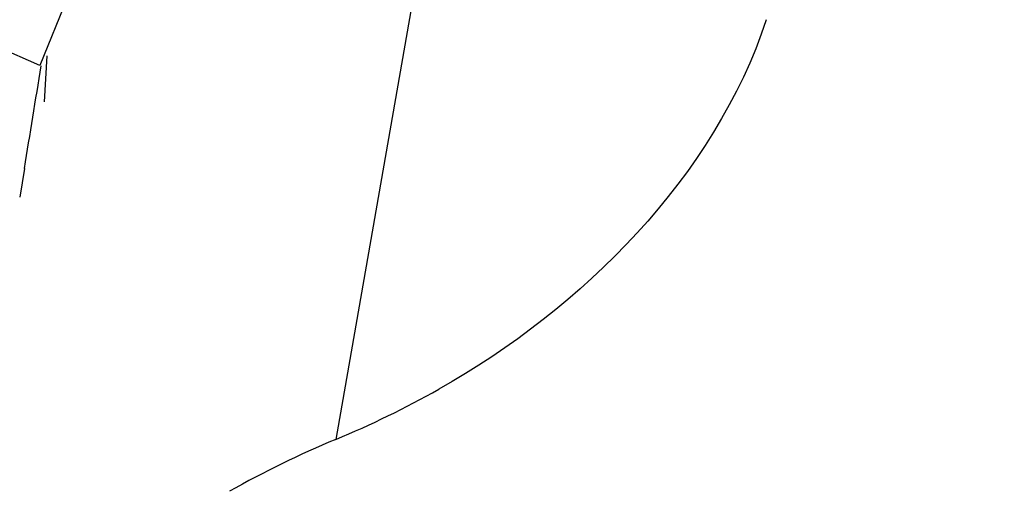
# Model space of a CAD drawing. Header units: millimetres. Extents: x 0 to 210, y 0 to 297.
# Tile 41 of 73: x 54.39264 to 54.4108, y 151.88819 to 151.89689. Entities that reach past the tile are written whole.
import ezdxf
from ezdxf.enums import TextEntityAlignment as Align

# ---------------------------------------------------------------- set-up
doc = ezdxf.new("R2010")
doc.units = ezdxf.units.MM
doc.header["$LTSCALE"] = 19.36
doc.layers.get('0').update_dxf_attribs({"linetype": 'CONTINUOUS'})
doc.layers.add('Z_DIM_2D', color=7, linetype='CONTINUOUS')
doc.styles.add('TEXTSTYLE_3', font='helveticaneueltw1g-ltcn.otf')
doc.styles.add('TEXTSTYLE_4', font='gdt', dxfattribs={"width": 0.7})
doc.dimstyles.new('DIMSTYLE_1', dxfattribs={"dimtxt": 1.4, "dimasz": 3.5, "dimexe": 1.5, "dimexo": 0, "dimgap": 0.35, "dimtad": 0, "dimtih": 1, "dimtoh": 1, "dimlfac": 12.000000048, "dimdsep": 46, "dimtxsty": 'TEXTSTYLE_3', "dimblk": '_FILLED', "dimblk1": '_FILLED', "dimblk2": '_FILLED', "dimcen": 0.09, "dimclrt": 5, "dimazin": 2, "dimtol": 1, "dimtp": 0.3, "dimtm": 0.3, "dimtfac": 1, "dimtofl": 0, "dimtmove": 0, "dimatfit": 3, "dimldrblk": '_FILLED', "dimfxl": 1, "dimtolj": 1, "dimarcsym": 0})
doc.dimstyles.new('DIMSTYLE_3', dxfattribs={"dimtxt": 1.4, "dimasz": 3.5, "dimexe": 1.5, "dimexo": 0, "dimgap": 0.35, "dimtad": 0, "dimtih": 1, "dimtoh": 1, "dimdec": 3, "dimlfac": 12.000000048, "dimdsep": 46, "dimtxsty": 'TEXTSTYLE_3', "dimblk": '_FILLED', "dimblk1": '_FILLED', "dimblk2": '_FILLED', "dimcen": 0.09, "dimclrt": 5, "dimazin": 2, "dimtol": 1, "dimtp": 0.3, "dimtm": 0.3, "dimtfac": 1, "dimtdec": 3, "dimtofl": 0, "dimtmove": 0, "dimatfit": 3, "dimldrblk": '_FILLED', "dimfxl": 1, "dimtolj": 1, "dimarcsym": 0})
doc.dimstyles.new('DIMSTYLE_4', dxfattribs={"dimtxt": 1.4, "dimasz": 3.5, "dimexe": 1.5, "dimexo": 0, "dimgap": 0.35, "dimtad": 0, "dimtih": 1, "dimtoh": 1, "dimdec": 3, "dimlfac": 12.000000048, "dimdsep": 46, "dimtxsty": 'TEXTSTYLE_3', "dimblk": '_FILLED', "dimblk1": '_FILLED', "dimblk2": '_FILLED', "dimcen": 0.09, "dimclrt": 5, "dimazin": 2, "dimtol": 1, "dimtp": 0.4, "dimtm": 0.4, "dimtfac": 1, "dimtdec": 3, "dimtofl": 0, "dimtmove": 0, "dimatfit": 3, "dimldrblk": '_FILLED', "dimfxl": 1, "dimtolj": 1, "dimarcsym": 0})

# ---------------------------------------------------------------- blocks, each defined once
blk = doc.blocks.new('*D0')
at = {"layer": 'Z_DIM_2D', "color": 2, "linetype": 'CONTINUOUS'}
blk.add_line((53.7385570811, 152.5150399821), (53.7385570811, 147.3402091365), dxfattribs=at)
at = {"layer": 'Z_DIM_2D', "color": 5, "linetype": 'CONTINUOUS'}
for s, height, style, p in [('0.3', 0.98, 'TEXTSTYLE_3', (54.2285570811, 146.6402091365)), ('`', 0.98, 'TEXTSTYLE_4', (54.2285570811, 144.9946867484)), ('34.48', 1.4, 'TEXTSTYLE_3', (54.4385570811, 143.8513534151))]:
    blk.add_text(s, height=height, rotation=90, dxfattribs=dict(at, style=style)).set_placement(p, align=Align.RIGHT)
blk = doc.blocks.new('_FILLED')
at = {"color": 0, "linetype": 'BYBLOCK'}
blk.add_solid([(0, 0), (-1, 0.125), (-1, -0.125)], dxfattribs=at)
blk = doc.blocks.new('_NONE')
blk = doc.blocks.new('*D2')
at = {"layer": 'Z_DIM_2D', "color": 2, "linetype": 'CONTINUOUS'}
for p, q in [((54.1564952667, 152.4525399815), (54.1564952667, 150.5886575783)), ((54.1564952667, 150.5886575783), (56.1076576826, 150.163455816)), ((56.1076576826, 150.163455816), (56.1076576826, 147.3402091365))]:
    blk.add_line(p, q, dxfattribs=at)
at = {"layer": 'Z_DIM_2D', "color": 5, "linetype": 'CONTINUOUS'}
for s, height, style, p in [('0.3', 0.98, 'TEXTSTYLE_3', (56.5976576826, 146.6402091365)), ('`', 0.98, 'TEXTSTYLE_4', (56.5976576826, 144.9946867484)), ('39.5', 1.4, 'TEXTSTYLE_3', (56.8076576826, 143.8513534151))]:
    blk.add_text(s, height=height, rotation=90, dxfattribs=dict(at, style=style)).set_placement(p, align=Align.RIGHT)
blk = doc.blocks.new('*D3')
at = {"layer": 'Z_DIM_2D', "color": 2, "linetype": 'CONTINUOUS'}
for p, q in [((60.8231622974, 152.4525399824), (60.8231622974, 150.4755057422)), ((60.8231622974, 150.4755057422), (58.7593553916, 149.977222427)), ((58.7593553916, 149.977222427), (58.7593553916, 147.3402091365))]:
    blk.add_line(p, q, dxfattribs=at)
at = {"layer": 'Z_DIM_2D', "color": 5, "linetype": 'CONTINUOUS'}
for s, height, style, p in [('0.3', 0.98, 'TEXTSTYLE_3', (59.2493553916, 146.6402091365)), ('`', 0.98, 'TEXTSTYLE_4', (59.2493553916, 144.9946867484)), ('119.5', 1.4, 'TEXTSTYLE_3', (59.4593553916, 143.8513534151))]:
    blk.add_text(s, height=height, rotation=90, dxfattribs=dict(at, style=style)).set_placement(p, align=Align.RIGHT)
blk = doc.blocks.new('*D4')
at = {"layer": 'Z_DIM_2D', "color": 2, "linetype": 'CONTINUOUS'}
blk.add_line((61.2648277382, 152.5150399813), (61.2648277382, 147.3402091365), dxfattribs=at)
at = {"layer": 'Z_DIM_2D', "color": 5, "linetype": 'CONTINUOUS'}
for s, height, style, p in [('0.3', 0.98, 'TEXTSTYLE_3', (61.7548277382, 146.6402091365)), ('`', 0.98, 'TEXTSTYLE_4', (61.7548277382, 144.9946867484)), ('124.8', 1.4, 'TEXTSTYLE_3', (61.9648277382, 143.8513534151))]:
    blk.add_text(s, height=height, rotation=90, dxfattribs=dict(at, style=style)).set_placement(p, align=Align.RIGHT)
blk = doc.blocks.new('*D5')
at = {"layer": 'Z_DIM_2D', "color": 2, "linetype": 'CONTINUOUS'}
blk.add_line((63.7398285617, 152.5150399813), (63.7398285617, 147.3402091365), dxfattribs=at)
at = {"layer": 'Z_DIM_2D', "color": 5, "linetype": 'CONTINUOUS'}
for s, height, style, p in [('0.3', 0.98, 'TEXTSTYLE_3', (64.2298285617, 146.6402091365)), ('`', 0.98, 'TEXTSTYLE_4', (64.2298285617, 144.9946867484)), ('154.5', 1.4, 'TEXTSTYLE_3', (64.4398285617, 143.8513534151))]:
    blk.add_text(s, height=height, rotation=90, dxfattribs=dict(at, style=style)).set_placement(p, align=Align.RIGHT)
blk = doc.blocks.new('*D6')
at = {"layer": 'Z_DIM_2D', "color": 2, "linetype": 'CONTINUOUS'}
for p, q in [((64.1564952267, 152.4525399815), (64.1564952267, 150.6542908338)), ((64.1564952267, 150.6542908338), (65.4583074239, 149.952707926)), ((65.4583074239, 149.952707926), (65.4583074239, 147.3402091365))]:
    blk.add_line(p, q, dxfattribs=at)
at = {"layer": 'Z_DIM_2D', "color": 5, "linetype": 'CONTINUOUS'}
for s, height, style, p in [('0.3', 0.98, 'TEXTSTYLE_3', (65.9483074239, 146.6402091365)), ('`', 0.98, 'TEXTSTYLE_4', (65.9483074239, 144.9946867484)), ('159.5', 1.4, 'TEXTSTYLE_3', (66.1583074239, 143.8513534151))]:
    blk.add_text(s, height=height, rotation=90, dxfattribs=dict(at, style=style)).set_placement(p, align=Align.RIGHT)
blk = doc.blocks.new('*D7')
at = {"layer": 'Z_DIM_2D', "color": 2, "linetype": 'CONTINUOUS'}
blk.add_line((67.0731618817, 152.5150399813), (67.0731618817, 147.3402091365), dxfattribs=at)
at = {"layer": 'Z_DIM_2D', "color": 5, "linetype": 'CONTINUOUS'}
for s, height, style, p in [('0.3', 0.98, 'TEXTSTYLE_3', (67.5631618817, 146.6402091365)), ('`', 0.98, 'TEXTSTYLE_4', (67.5631618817, 144.9946867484)), ('194.5', 1.4, 'TEXTSTYLE_3', (67.7731618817, 143.8513534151))]:
    blk.add_text(s, height=height, rotation=90, dxfattribs=dict(at, style=style)).set_placement(p, align=Align.RIGHT)
blk = doc.blocks.new('*D8')
at = {"layer": 'Z_DIM_2D', "color": 2, "linetype": 'CONTINUOUS'}
for p, q in [((67.4898285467, 152.4525399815), (67.4898285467, 150.3189837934)), ((67.4898285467, 150.3189837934), (68.8730183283, 150.0200138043)), ((68.8730183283, 150.0200138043), (68.8730183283, 147.3402091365))]:
    blk.add_line(p, q, dxfattribs=at)
at = {"layer": 'Z_DIM_2D', "color": 5, "linetype": 'CONTINUOUS'}
for s, height, style, p in [('0.3', 0.98, 'TEXTSTYLE_3', (69.3630183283, 146.6402091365)), ('`', 0.98, 'TEXTSTYLE_4', (69.3630183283, 144.9946867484)), ('199.5', 1.4, 'TEXTSTYLE_3', (69.5730183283, 143.8513534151))]:
    blk.add_text(s, height=height, rotation=90, dxfattribs=dict(at, style=style)).set_placement(p, align=Align.RIGHT)
blk = doc.blocks.new('*D9')
at = {"layer": 'Z_DIM_2D', "color": 2, "linetype": 'CONTINUOUS'}
blk.add_line((70.8231622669, 152.4525399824), (70.8231622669, 147.3402091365), dxfattribs=at)
at = {"layer": 'Z_DIM_2D', "color": 5, "linetype": 'CONTINUOUS'}
for s, height, style, p in [('0.3', 0.98, 'TEXTSTYLE_3', (71.3131622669, 146.6402091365)), ('`', 0.98, 'TEXTSTYLE_4', (71.3131622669, 144.9946867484)), ('239.5', 1.4, 'TEXTSTYLE_3', (71.5231622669, 143.8513534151))]:
    blk.add_text(s, height=height, rotation=90, dxfattribs=dict(at, style=style)).set_placement(p, align=Align.RIGHT)
blk = doc.blocks.new('*D10')
at = {"layer": 'Z_DIM_2D', "color": 2, "linetype": 'CONTINUOUS'}
for p, q in [((71.2398281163, 152.5150416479), (71.2398281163, 150.1321599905)), ((71.2398281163, 150.1321599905), (72.6999055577, 149.7999711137)), ((72.6999055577, 149.7999711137), (72.6999055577, 147.3402091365))]:
    blk.add_line(p, q, dxfattribs=at)
at = {"layer": 'Z_DIM_2D', "color": 5, "linetype": 'CONTINUOUS'}
for s, height, style, p in [('0.3', 0.98, 'TEXTSTYLE_3', (73.1899055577, 146.6402091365)), ('`', 0.98, 'TEXTSTYLE_4', (73.1899055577, 144.9946867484)), ('244.5', 1.4, 'TEXTSTYLE_3', (73.3999055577, 143.8513534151))]:
    blk.add_text(s, height=height, rotation=90, dxfattribs=dict(at, style=style)).set_placement(p, align=Align.RIGHT)
blk = doc.blocks.new('*D11')
at = {"layer": 'Z_DIM_2D', "color": 2, "linetype": 'CONTINUOUS'}
blk.add_line((74.181494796, 152.4525416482), (74.181494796, 147.3402091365), dxfattribs=at)
at = {"layer": 'Z_DIM_2D', "color": 5, "linetype": 'CONTINUOUS'}
for s, height, style, p in [('0.3', 0.98, 'TEXTSTYLE_3', (74.671494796, 146.6402091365)), ('`', 0.98, 'TEXTSTYLE_4', (74.671494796, 144.9946867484)), ('279.8', 1.4, 'TEXTSTYLE_3', (74.881494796, 143.8513534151))]:
    blk.add_text(s, height=height, rotation=90, dxfattribs=dict(at, style=style)).set_placement(p, align=Align.RIGHT)
blk = doc.blocks.new('*D12')
at = {"layer": 'Z_DIM_2D', "color": 2, "linetype": 'CONTINUOUS'}
for p, q in [((74.5981618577, 152.5150416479), (74.5981618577, 150.3484979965)), ((74.5981618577, 150.3484979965), (75.7033082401, 149.7638455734)), ((75.7033082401, 149.7638455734), (75.7033082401, 147.3402091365))]:
    blk.add_line(p, q, dxfattribs=at)
at = {"layer": 'Z_DIM_2D', "color": 5, "linetype": 'CONTINUOUS'}
for s, height, style, p in [('0.3', 0.98, 'TEXTSTYLE_3', (76.1933082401, 146.6402091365)), ('`', 0.98, 'TEXTSTYLE_4', (76.1933082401, 144.9946867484)), ('284.8', 1.4, 'TEXTSTYLE_3', (76.4033082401, 143.8513534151))]:
    blk.add_text(s, height=height, rotation=90, dxfattribs=dict(at, style=style)).set_placement(p, align=Align.RIGHT)
blk = doc.blocks.new('*D13')
at = {"layer": 'Z_DIM_2D', "color": 2, "linetype": 'CONTINUOUS'}
blk.add_line((77.0731614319, 152.5150416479), (77.0731614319, 147.3402091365), dxfattribs=at)
at = {"layer": 'Z_DIM_2D', "color": 5, "linetype": 'CONTINUOUS'}
for s, height, style, p in [('0.3', 0.98, 'TEXTSTYLE_3', (77.5631614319, 146.6402091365)), ('`', 0.98, 'TEXTSTYLE_4', (77.5631614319, 144.9946867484)), ('314.5', 1.4, 'TEXTSTYLE_3', (77.7731614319, 143.8513534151))]:
    blk.add_text(s, height=height, rotation=90, dxfattribs=dict(at, style=style)).set_placement(p, align=Align.RIGHT)
blk = doc.blocks.new('*D14')
at = {"layer": 'Z_DIM_2D', "color": 2, "linetype": 'CONTINUOUS'}
for p, q in [((77.4964006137, 152.4525399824), (77.4964006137, 150.2411179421)), ((77.4964006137, 150.2411179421), (78.5715100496, 149.8584363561)), ((78.5715100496, 149.8584363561), (78.5715100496, 147.3402091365))]:
    blk.add_line(p, q, dxfattribs=at)
at = {"layer": 'Z_DIM_2D', "color": 5, "linetype": 'CONTINUOUS'}
for s, height, style, p in [('0.3', 0.98, 'TEXTSTYLE_3', (79.0615100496, 146.6402091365)), ('`', 0.98, 'TEXTSTYLE_4', (79.0615100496, 144.9946867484)), ('319.58', 1.4, 'TEXTSTYLE_3', (79.2715100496, 143.8513534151))]:
    blk.add_text(s, height=height, rotation=90, dxfattribs=dict(at, style=style)).set_placement(p, align=Align.RIGHT)
blk = doc.blocks.new('*D15')
at = {"layer": 'Z_DIM_2D', "color": 2, "linetype": 'CONTINUOUS'}
blk.add_line((80.4064951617, 152.5150399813), (80.4064951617, 147.3402091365), dxfattribs=at)
at = {"layer": 'Z_DIM_2D', "color": 5, "linetype": 'CONTINUOUS'}
for s, height, style, p in [('0.3', 0.98, 'TEXTSTYLE_3', (80.8964951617, 146.6402091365)), ('`', 0.98, 'TEXTSTYLE_4', (80.8964951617, 144.9946867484)), ('354.5', 1.4, 'TEXTSTYLE_3', (81.1064951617, 143.8513534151))]:
    blk.add_text(s, height=height, rotation=90, dxfattribs=dict(at, style=style)).set_placement(p, align=Align.RIGHT)
blk = doc.blocks.new('*D16')
at = {"layer": 'Z_DIM_2D', "color": 2, "linetype": 'CONTINUOUS'}
for p, q in [((80.8231618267, 152.4525399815), (80.8231618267, 150.226667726)), ((80.8231618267, 150.226667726), (81.9329292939, 150.0991071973)), ((81.9329292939, 150.0991071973), (81.9329292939, 147.3402091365))]:
    blk.add_line(p, q, dxfattribs=at)
at = {"layer": 'Z_DIM_2D', "color": 5, "linetype": 'CONTINUOUS'}
for s, height, style, p in [('0.3', 0.98, 'TEXTSTYLE_3', (82.4229292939, 146.6402091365)), ('`', 0.98, 'TEXTSTYLE_4', (82.4229292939, 144.9946867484)), ('359.5', 1.4, 'TEXTSTYLE_3', (82.6329292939, 143.8513534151))]:
    blk.add_text(s, height=height, rotation=90, dxfattribs=dict(at, style=style)).set_placement(p, align=Align.RIGHT)
blk = doc.blocks.new('*D17')
at = {"layer": 'Z_DIM_2D', "color": 2, "linetype": 'CONTINUOUS'}
for p, q in [((84.1564951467, 152.4525399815), (84.1564951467, 150.0512520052)), ((84.1564951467, 150.0512520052), (83.757416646, 149.5622699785)), ((83.757416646, 149.5622699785), (83.757416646, 147.3402091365))]:
    blk.add_line(p, q, dxfattribs=at)
at = {"layer": 'Z_DIM_2D', "color": 5, "linetype": 'CONTINUOUS'}
for s, height, style, p in [('0.3', 0.98, 'TEXTSTYLE_3', (84.247416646, 146.6402091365)), ('`', 0.98, 'TEXTSTYLE_4', (84.247416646, 144.9946867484)), ('399.5', 1.4, 'TEXTSTYLE_3', (84.457416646, 143.8513534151))]:
    blk.add_text(s, height=height, rotation=90, dxfattribs=dict(at, style=style)).set_placement(p, align=Align.RIGHT)
blk = doc.blocks.new('*D18')
at = {"layer": 'Z_DIM_2D', "color": 2, "linetype": 'CONTINUOUS'}
for p, q in [((84.5731618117, 152.5150399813), (84.5731618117, 150.0725120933)), ((84.5731618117, 150.0725120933), (85.5007438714, 149.8599112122)), ((85.5007438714, 149.8599112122), (85.5007438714, 147.3402091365))]:
    blk.add_line(p, q, dxfattribs=at)
at = {"layer": 'Z_DIM_2D', "color": 5, "linetype": 'CONTINUOUS'}
for s, height, style, p in [('0.3', 0.98, 'TEXTSTYLE_3', (85.9907438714, 146.6402091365)), ('`', 0.98, 'TEXTSTYLE_4', (85.9907438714, 144.9946867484)), ('404.5', 1.4, 'TEXTSTYLE_3', (86.2007438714, 143.8513534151))]:
    blk.add_text(s, height=height, rotation=90, dxfattribs=dict(at, style=style)).set_placement(p, align=Align.RIGHT)
blk = doc.blocks.new('*D19')
at = {"layer": 'Z_DIM_2D', "color": 2, "linetype": 'CONTINUOUS'}
blk.add_line((87.0731618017, 152.5150399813), (87.0731618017, 147.3402091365), dxfattribs=at)
at = {"layer": 'Z_DIM_2D', "color": 5, "linetype": 'CONTINUOUS'}
for s, height, style, p in [('0.3', 0.98, 'TEXTSTYLE_3', (87.5631618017, 146.6402091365)), ('`', 0.98, 'TEXTSTYLE_4', (87.5631618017, 144.9946867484)), ('434.5', 1.4, 'TEXTSTYLE_3', (87.7731618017, 143.8513534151))]:
    blk.add_text(s, height=height, rotation=90, dxfattribs=dict(at, style=style)).set_placement(p, align=Align.RIGHT)
blk = doc.blocks.new('*D20')
at = {"layer": 'Z_DIM_2D', "color": 2, "linetype": 'CONTINUOUS'}
for p, q in [((87.5148285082, 152.4525399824), (87.5148285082, 150.0970940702)), ((87.5148285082, 150.0970940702), (88.5834566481, 149.7144124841)), ((88.5834566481, 149.7144124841), (88.5834566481, 147.3402091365))]:
    blk.add_line(p, q, dxfattribs=at)
at = {"layer": 'Z_DIM_2D', "color": 5, "linetype": 'CONTINUOUS'}
for s, height, style, p in [('0.3', 0.98, 'TEXTSTYLE_3', (89.0734566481, 146.6402091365)), ('`', 0.98, 'TEXTSTYLE_4', (89.0734566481, 144.9946867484)), ('439.8', 1.4, 'TEXTSTYLE_3', (89.2834566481, 143.8513534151))]:
    blk.add_text(s, height=height, rotation=90, dxfattribs=dict(at, style=style)).set_placement(p, align=Align.RIGHT)
blk = doc.blocks.new('*D21')
at = {"layer": 'Z_DIM_2D', "color": 2, "linetype": 'CONTINUOUS'}
for p, q in [((87.9314951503, 152.5150416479), (87.9314951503, 150.3947353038)), ((87.9314951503, 150.3947353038), (90.1779632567, 149.8632331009)), ((90.1779632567, 149.8632331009), (90.1779632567, 147.3402091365))]:
    blk.add_line(p, q, dxfattribs=at)
at = {"layer": 'Z_DIM_2D', "color": 5, "linetype": 'CONTINUOUS'}
for s, height, style, p in [('0.3', 0.98, 'TEXTSTYLE_3', (90.6679632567, 146.6402091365)), ('`', 0.98, 'TEXTSTYLE_4', (90.6679632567, 144.9946867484)), ('444.8', 1.4, 'TEXTSTYLE_3', (90.8779632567, 143.8513534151))]:
    blk.add_text(s, height=height, rotation=90, dxfattribs=dict(at, style=style)).set_placement(p, align=Align.RIGHT)
blk = doc.blocks.new('*D22')
at = {"layer": 'Z_DIM_2D', "color": 2, "linetype": 'CONTINUOUS'}
for p, q in [((93.7398284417, 152.5150399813), (93.7398284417, 150.3119277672)), ((93.7398284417, 150.3119277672), (92.1707702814, 149.6741251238)), ((92.1707702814, 149.6741251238), (92.1707702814, 147.3402091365))]:
    blk.add_line(p, q, dxfattribs=at)
at = {"layer": 'Z_DIM_2D', "color": 5, "linetype": 'CONTINUOUS'}
for s, height, style, p in [('0.3', 0.98, 'TEXTSTYLE_3', (92.6607702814, 146.6402091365)), ('`', 0.98, 'TEXTSTYLE_4', (92.6607702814, 144.9946867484)), ('514.5', 1.4, 'TEXTSTYLE_3', (92.8707702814, 143.8513534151))]:
    blk.add_text(s, height=height, rotation=90, dxfattribs=dict(at, style=style)).set_placement(p, align=Align.RIGHT)
blk = doc.blocks.new('*D23')
at = {"layer": 'Z_DIM_2D', "color": 2, "linetype": 'CONTINUOUS'}
blk.add_line((94.1564972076, 152.4525399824), (94.1564972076, 147.3402091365), dxfattribs=at)
at = {"layer": 'Z_DIM_2D', "color": 5, "linetype": 'CONTINUOUS'}
for s, height, style, p in [('0.3', 0.98, 'TEXTSTYLE_3', (94.6464972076, 146.6402091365)), ('`', 0.98, 'TEXTSTYLE_4', (94.6464972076, 144.9946867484)), ('519.5', 1.4, 'TEXTSTYLE_3', (94.8564972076, 143.8513534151))]:
    blk.add_text(s, height=height, rotation=90, dxfattribs=dict(at, style=style)).set_placement(p, align=Align.RIGHT)
blk = doc.blocks.new('*D24')
at = {"layer": 'Z_DIM_2D', "color": 2, "linetype": 'CONTINUOUS'}
for p, q in [((94.5731613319, 152.5150416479), (94.5731613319, 150.2973114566)), ((94.5731613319, 150.2973114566), (96.1171741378, 149.7020289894)), ((96.1171741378, 149.7020289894), (96.1171741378, 147.3402091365))]:
    blk.add_line(p, q, dxfattribs=at)
at = {"layer": 'Z_DIM_2D', "color": 5, "linetype": 'CONTINUOUS'}
for s, height, style, p in [('0.3', 0.98, 'TEXTSTYLE_3', (96.6071741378, 146.6402091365)), ('`', 0.98, 'TEXTSTYLE_4', (96.6071741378, 144.9946867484)), ('524.5', 1.4, 'TEXTSTYLE_3', (96.8171741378, 143.8513534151))]:
    blk.add_text(s, height=height, rotation=90, dxfattribs=dict(at, style=style)).set_placement(p, align=Align.RIGHT)
blk = doc.blocks.new('*D25')
at = {"layer": 'Z_DIM_2D', "color": 2, "linetype": 'CONTINUOUS'}
for p, q in [((100.4064946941, 152.5150416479), (100.4064946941, 150.26249391)), ((100.4064946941, 150.26249391), (98.4871133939, 149.6645539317)), ((98.4871133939, 149.6645539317), (98.4871133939, 147.3402091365))]:
    blk.add_line(p, q, dxfattribs=at)
at = {"layer": 'Z_DIM_2D', "color": 5, "linetype": 'CONTINUOUS'}
for s, height, style, p in [('0.3', 0.98, 'TEXTSTYLE_3', (98.9771133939, 146.6402091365)), ('`', 0.98, 'TEXTSTYLE_4', (98.9771133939, 144.9946867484)), ('594.5', 1.4, 'TEXTSTYLE_3', (99.1871133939, 143.8513534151))]:
    blk.add_text(s, height=height, rotation=90, dxfattribs=dict(at, style=style)).set_placement(p, align=Align.RIGHT)
blk = doc.blocks.new('*D26')
at = {"layer": 'Z_DIM_2D', "color": 2, "linetype": 'CONTINUOUS'}
blk.add_line((100.8237204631, 152.4525399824), (100.8237204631, 147.3402091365), dxfattribs=at)
at = {"layer": 'Z_DIM_2D', "color": 5, "linetype": 'CONTINUOUS'}
for s, height, style, p in [('0.3', 0.98, 'TEXTSTYLE_3', (101.3137204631, 146.6402091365)), ('`', 0.98, 'TEXTSTYLE_4', (101.3137204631, 144.9946867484)), ('599.51', 1.4, 'TEXTSTYLE_3', (101.5237204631, 143.8513534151))]:
    blk.add_text(s, height=height, rotation=90, dxfattribs=dict(at, style=style)).set_placement(p, align=Align.RIGHT)
blk = doc.blocks.new('*D27')
at = {"layer": 'Z_DIM_2D', "color": 2, "linetype": 'CONTINUOUS'}
for p, q in [((101.2648297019, 152.5150416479), (101.2648297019, 150.2287559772)), ((101.2648297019, 150.2287559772), (103.0178582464, 149.6308159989)), ((103.0178582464, 149.6308159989), (103.0178582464, 147.3402091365))]:
    blk.add_line(p, q, dxfattribs=at)
at = {"layer": 'Z_DIM_2D', "color": 5, "linetype": 'CONTINUOUS'}
for s, height, style, p in [('0.3', 0.98, 'TEXTSTYLE_3', (103.5078582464, 146.6402091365)), ('`', 0.98, 'TEXTSTYLE_4', (103.5078582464, 144.9946867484)), ('604.8', 1.4, 'TEXTSTYLE_3', (103.7178582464, 143.8513534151))]:
    blk.add_text(s, height=height, rotation=90, dxfattribs=dict(at, style=style)).set_placement(p, align=Align.RIGHT)
blk = doc.blocks.new('*D28')
at = {"layer": 'Z_DIM_2D', "color": 2, "linetype": 'CONTINUOUS'}
for p, q in [((107.0731617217, 152.5150399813), (107.0731617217, 150.3866430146)), ((107.0731617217, 150.3866430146), (105.5114158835, 149.6558274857)), ((105.5114158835, 149.6558274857), (105.5114158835, 147.3402091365))]:
    blk.add_line(p, q, dxfattribs=at)
at = {"layer": 'Z_DIM_2D', "color": 5, "linetype": 'CONTINUOUS'}
for s, height, style, p in [('0.3', 0.98, 'TEXTSTYLE_3', (106.0014158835, 146.6402091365)), ('`', 0.98, 'TEXTSTYLE_4', (106.0014158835, 144.9946867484)), ('674.5', 1.4, 'TEXTSTYLE_3', (106.2114158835, 143.8513534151))]:
    blk.add_text(s, height=height, rotation=90, dxfattribs=dict(at, style=style)).set_placement(p, align=Align.RIGHT)
blk = doc.blocks.new('*D29')
at = {"layer": 'Z_DIM_2D', "color": 2, "linetype": 'CONTINUOUS'}
blk.add_line((107.4898283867, 152.4525399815), (107.4898283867, 147.3402091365), dxfattribs=at)
at = {"layer": 'Z_DIM_2D', "color": 5, "linetype": 'CONTINUOUS'}
for s, height, style, p in [('0.3', 0.98, 'TEXTSTYLE_3', (107.9798283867, 146.6402091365)), ('`', 0.98, 'TEXTSTYLE_4', (107.9798283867, 144.9946867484)), ('679.5', 1.4, 'TEXTSTYLE_3', (108.1898283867, 143.8513534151))]:
    blk.add_text(s, height=height, rotation=90, dxfattribs=dict(at, style=style)).set_placement(p, align=Align.RIGHT)
blk = doc.blocks.new('*D30')
at = {"layer": 'Z_DIM_2D', "color": 2, "linetype": 'CONTINUOUS'}
for p, q in [((107.9064950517, 152.5150399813), (107.9064950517, 150.3866430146)), ((107.9064950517, 150.3866430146), (108.9661802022, 150.0544541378)), ((108.9661802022, 150.0544541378), (108.9661802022, 147.3402091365))]:
    blk.add_line(p, q, dxfattribs=at)
at = {"layer": 'Z_DIM_2D', "color": 5, "linetype": 'CONTINUOUS'}
for s, height, style, p in [('0.3', 0.98, 'TEXTSTYLE_3', (109.4561802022, 146.6402091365)), ('`', 0.98, 'TEXTSTYLE_4', (109.4561802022, 144.9946867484)), ('684.5', 1.4, 'TEXTSTYLE_3', (109.6661802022, 143.8513534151))]:
    blk.add_text(s, height=height, rotation=90, dxfattribs=dict(at, style=style)).set_placement(p, align=Align.RIGHT)
blk = doc.blocks.new('*D31')
at = {"layer": 'Z_DIM_2D', "color": 2, "linetype": 'CONTINUOUS'}
blk.add_line((110.4064950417, 152.5150399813), (110.4064950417, 147.3402091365), dxfattribs=at)
at = {"layer": 'Z_DIM_2D', "color": 5, "linetype": 'CONTINUOUS'}
for s, height, style, p in [('0.3', 0.98, 'TEXTSTYLE_3', (110.8964950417, 146.6402091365)), ('`', 0.98, 'TEXTSTYLE_4', (110.8964950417, 144.9946867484)), ('714.5', 1.4, 'TEXTSTYLE_3', (111.1064950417, 143.8513534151))]:
    blk.add_text(s, height=height, rotation=90, dxfattribs=dict(at, style=style)).set_placement(p, align=Align.RIGHT)
blk = doc.blocks.new('*D32')
at = {"layer": 'Z_DIM_2D', "color": 2, "linetype": 'CONTINUOUS'}
for p, q in [((110.8231617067, 152.4525399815), (110.8231617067, 150.1541108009)), ((110.8231617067, 150.1541108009), (112.2216311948, 149.6558274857)), ((112.2216311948, 149.6558274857), (112.2216311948, 147.3402091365))]:
    blk.add_line(p, q, dxfattribs=at)
at = {"layer": 'Z_DIM_2D', "color": 5, "linetype": 'CONTINUOUS'}
for s, height, style, p in [('0.3', 0.98, 'TEXTSTYLE_3', (112.7116311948, 146.6402091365)), ('`', 0.98, 'TEXTSTYLE_4', (112.7116311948, 144.9946867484)), ('719.5', 1.4, 'TEXTSTYLE_3', (112.9216311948, 143.8513534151))]:
    blk.add_text(s, height=height, rotation=90, dxfattribs=dict(at, style=style)).set_placement(p, align=Align.RIGHT)
blk = doc.blocks.new('*D33')
at = {"layer": 'Z_DIM_2D', "color": 2, "linetype": 'CONTINUOUS'}
blk.add_line((114.1814945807, 152.4525416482), (114.1814945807, 147.3402091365), dxfattribs=at)
at = {"layer": 'Z_DIM_2D', "color": 5, "linetype": 'CONTINUOUS'}
for s, height, style, p in [('0.3', 0.98, 'TEXTSTYLE_3', (114.6714945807, 146.6402091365)), ('`', 0.98, 'TEXTSTYLE_4', (114.6714945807, 144.9946867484)), ('759.8', 1.4, 'TEXTSTYLE_3', (114.8814945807, 143.8513534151))]:
    blk.add_text(s, height=height, rotation=90, dxfattribs=dict(at, style=style)).set_placement(p, align=Align.RIGHT)
blk = doc.blocks.new('*D34')
at = {"layer": 'Z_DIM_2D', "color": 2, "linetype": 'CONTINUOUS'}
for p, q in [((114.5981629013, 152.5150416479), (114.5981629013, 149.6595853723)), ((114.5981629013, 149.6595853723), (115.9313297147, 149.2769037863)), ((115.9313297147, 149.2769037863), (115.9313297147, 147.3402091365))]:
    blk.add_line(p, q, dxfattribs=at)
at = {"layer": 'Z_DIM_2D', "color": 5, "linetype": 'CONTINUOUS'}
for s, height, style, p in [('0.3', 0.98, 'TEXTSTYLE_3', (116.4213297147, 146.6402091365)), ('`', 0.98, 'TEXTSTYLE_4', (116.4213297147, 144.9946867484)), ('764.8', 1.4, 'TEXTSTYLE_3', (116.6313297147, 143.8513534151))]:
    blk.add_text(s, height=height, rotation=90, dxfattribs=dict(at, style=style)).set_placement(p, align=Align.RIGHT)
blk = doc.blocks.new('*D35')
at = {"layer": 'Z_DIM_2D', "color": 2, "linetype": 'CONTINUOUS'}
blk.add_line((117.4898287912, 152.4525399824), (117.4898287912, 147.3402091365), dxfattribs=at)
at = {"layer": 'Z_DIM_2D', "color": 5, "linetype": 'CONTINUOUS'}
for s, height, style, p in [('0.3', 0.98, 'TEXTSTYLE_3', (117.9798287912, 146.6402091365)), ('`', 0.98, 'TEXTSTYLE_4', (117.9798287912, 144.9946867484)), ('799.5', 1.4, 'TEXTSTYLE_3', (118.1898287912, 143.8513534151))]:
    blk.add_text(s, height=height, rotation=90, dxfattribs=dict(at, style=style)).set_placement(p, align=Align.RIGHT)
blk = doc.blocks.new('*D36')
at = {"layer": 'Z_DIM_2D', "color": 2, "linetype": 'CONTINUOUS'}
for p, q in [((117.9064945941, 152.5150416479), (117.9064945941, 150.4501948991)), ((117.9064945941, 150.4501948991), (119.1426660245, 150.1270415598)), ((119.1426660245, 150.1270415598), (119.1426660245, 147.3402091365))]:
    blk.add_line(p, q, dxfattribs=at)
at = {"layer": 'Z_DIM_2D', "color": 5, "linetype": 'CONTINUOUS'}
for s, height, style, p in [('0.3', 0.98, 'TEXTSTYLE_3', (119.6326660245, 146.6402091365)), ('`', 0.98, 'TEXTSTYLE_4', (119.6326660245, 144.9946867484)), ('804.5', 1.4, 'TEXTSTYLE_3', (119.8426660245, 143.8513534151))]:
    blk.add_text(s, height=height, rotation=90, dxfattribs=dict(at, style=style)).set_placement(p, align=Align.RIGHT)
blk = doc.blocks.new('*D37')
at = {"layer": 'Z_DIM_2D', "color": 2, "linetype": 'CONTINUOUS'}
blk.add_line((120.4064950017, 152.5150399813), (120.4064950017, 147.3402091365), dxfattribs=at)
at = {"layer": 'Z_DIM_2D', "color": 5, "linetype": 'CONTINUOUS'}
for s, height, style, p in [('0.3', 0.98, 'TEXTSTYLE_3', (120.8964950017, 146.6402091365)), ('`', 0.98, 'TEXTSTYLE_4', (120.8964950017, 144.9946867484)), ('834.5', 1.4, 'TEXTSTYLE_3', (121.1064950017, 143.8513534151))]:
    blk.add_text(s, height=height, rotation=90, dxfattribs=dict(at, style=style)).set_placement(p, align=Align.RIGHT)
blk = doc.blocks.new('*D38')
at = {"layer": 'Z_DIM_2D', "color": 2, "linetype": 'CONTINUOUS'}
for p, q in [((120.8231616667, 152.4525399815), (120.8231616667, 150.5053541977)), ((120.8231616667, 150.5053541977), (121.8705266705, 150.1439326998)), ((121.8705266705, 150.1439326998), (121.8705266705, 147.3402091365))]:
    blk.add_line(p, q, dxfattribs=at)
at = {"layer": 'Z_DIM_2D', "color": 5, "linetype": 'CONTINUOUS'}
for s, height, style, p in [('0.3', 0.98, 'TEXTSTYLE_3', (122.3605266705, 146.6402091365)), ('`', 0.98, 'TEXTSTYLE_4', (122.3605266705, 144.9946867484)), ('839.5', 1.4, 'TEXTSTYLE_3', (122.5705266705, 143.8513534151))]:
    blk.add_text(s, height=height, rotation=90, dxfattribs=dict(at, style=style)).set_placement(p, align=Align.RIGHT)
blk = doc.blocks.new('*D39')
at = {"layer": 'Z_DIM_2D', "color": 2, "linetype": 'CONTINUOUS'}
blk.add_line((123.7398279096, 152.5150416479), (123.7398279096, 147.3402091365), dxfattribs=at)
at = {"layer": 'Z_DIM_2D', "color": 5, "linetype": 'CONTINUOUS'}
for s, height, style, p in [('0.3', 0.98, 'TEXTSTYLE_3', (124.2298279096, 146.6402091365)), ('`', 0.98, 'TEXTSTYLE_4', (124.2298279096, 144.9946867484)), ('874.5', 1.4, 'TEXTSTYLE_3', (124.4398279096, 143.8513534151))]:
    blk.add_text(s, height=height, rotation=90, dxfattribs=dict(at, style=style)).set_placement(p, align=Align.RIGHT)
blk = doc.blocks.new('*D40')
at = {"layer": 'Z_DIM_2D', "color": 2, "linetype": 'CONTINUOUS'}
for p, q in [((124.1564970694, 152.4525399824), (124.1564970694, 149.8243670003)), ((124.1564970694, 149.8243670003), (125.2688188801, 149.3779051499)), ((125.2688188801, 149.3779051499), (125.2688188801, 147.3402091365))]:
    blk.add_line(p, q, dxfattribs=at)
at = {"layer": 'Z_DIM_2D', "color": 5, "linetype": 'CONTINUOUS'}
for s, height, style, p in [('0.3', 0.98, 'TEXTSTYLE_3', (125.7588188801, 146.6402091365)), ('`', 0.98, 'TEXTSTYLE_4', (125.7588188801, 144.9946867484)), ('879.5', 1.4, 'TEXTSTYLE_3', (125.9688188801, 143.8513534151))]:
    blk.add_text(s, height=height, rotation=90, dxfattribs=dict(at, style=style)).set_placement(p, align=Align.RIGHT)
blk = doc.blocks.new('*D41')
at = {"layer": 'Z_DIM_2D', "color": 2, "linetype": 'CONTINUOUS'}
blk.add_line((127.5148295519, 152.4525416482), (127.5148295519, 147.3402091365), dxfattribs=at)
at = {"layer": 'Z_DIM_2D', "color": 5, "linetype": 'CONTINUOUS'}
for s, height, style, p in [('0.3', 0.98, 'TEXTSTYLE_3', (128.0048295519, 146.6402091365)), ('`', 0.98, 'TEXTSTYLE_4', (128.0048295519, 144.9946867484)), ('919.8', 1.4, 'TEXTSTYLE_3', (128.2148295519, 143.8513534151))]:
    blk.add_text(s, height=height, rotation=90, dxfattribs=dict(at, style=style)).set_placement(p, align=Align.RIGHT)
blk = doc.blocks.new('*D42')
at = {"layer": 'Z_DIM_2D', "color": 2, "linetype": 'CONTINUOUS'}
for p, q in [((127.931496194, 152.5150416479), (127.931496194, 149.5626678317)), ((127.931496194, 149.5626678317), (129.1644945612, 149.2437665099)), ((129.1644945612, 149.2437665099), (129.1644945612, 147.3402091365))]:
    blk.add_line(p, q, dxfattribs=at)
at = {"layer": 'Z_DIM_2D', "color": 5, "linetype": 'CONTINUOUS'}
for s, height, style, p in [('0.3', 0.98, 'TEXTSTYLE_3', (129.6544945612, 146.6402091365)), ('`', 0.98, 'TEXTSTYLE_4', (129.6544945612, 144.9946867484)), ('924.8', 1.4, 'TEXTSTYLE_3', (129.8644945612, 143.8513534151))]:
    blk.add_text(s, height=height, rotation=90, dxfattribs=dict(at, style=style)).set_placement(p, align=Align.RIGHT)
blk = doc.blocks.new('*D43')
at = {"layer": 'Z_DIM_2D', "color": 2, "linetype": 'CONTINUOUS'}
blk.add_line((130.8231616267, 152.4525399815), (130.8231616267, 147.3402091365), dxfattribs=at)
at = {"layer": 'Z_DIM_2D', "color": 5, "linetype": 'CONTINUOUS'}
for s, height, style, p in [('0.3', 0.98, 'TEXTSTYLE_3', (131.3131616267, 146.6402091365)), ('`', 0.98, 'TEXTSTYLE_4', (131.3131616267, 144.9946867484)), ('959.5', 1.4, 'TEXTSTYLE_3', (131.5231616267, 143.8513534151))]:
    blk.add_text(s, height=height, rotation=90, dxfattribs=dict(at, style=style)).set_placement(p, align=Align.RIGHT)
blk = doc.blocks.new('*D44')
at = {"layer": 'Z_DIM_2D', "color": 2, "linetype": 'CONTINUOUS'}
for p, q in [((131.2398282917, 152.5150399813), (131.2398282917, 149.9470103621)), ((131.2398282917, 149.9470103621), (132.3661309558, 149.4580283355)), ((132.3661309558, 149.4580283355), (132.3661309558, 147.3402091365))]:
    blk.add_line(p, q, dxfattribs=at)
at = {"layer": 'Z_DIM_2D', "color": 5, "linetype": 'CONTINUOUS'}
for s, height, style, p in [('0.3', 0.98, 'TEXTSTYLE_3', (132.8561309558, 146.6402091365)), ('`', 0.98, 'TEXTSTYLE_4', (132.8561309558, 144.9946867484)), ('964.5', 1.4, 'TEXTSTYLE_3', (133.0661309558, 143.8513534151))]:
    blk.add_text(s, height=height, rotation=90, dxfattribs=dict(at, style=style)).set_placement(p, align=Align.RIGHT)
blk = doc.blocks.new('*D45')
at = {"layer": 'Z_DIM_2D', "color": 2, "linetype": 'CONTINUOUS'}
blk.add_line((133.7398282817, 152.5150399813), (133.7398282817, 147.3402091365), dxfattribs=at)
at = {"layer": 'Z_DIM_2D', "color": 5, "linetype": 'CONTINUOUS'}
for s, height, style, p in [('0.3', 0.98, 'TEXTSTYLE_3', (134.2298282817, 146.6402091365)), ('`', 0.98, 'TEXTSTYLE_4', (134.2298282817, 144.9946867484)), ('994.5', 1.4, 'TEXTSTYLE_3', (134.4398282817, 143.8513534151))]:
    blk.add_text(s, height=height, rotation=90, dxfattribs=dict(at, style=style)).set_placement(p, align=Align.RIGHT)
blk = doc.blocks.new('*D46')
at = {"layer": 'Z_DIM_2D', "color": 2, "linetype": 'CONTINUOUS'}
for p, q in [((134.1564949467, 152.4525399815), (134.1564949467, 149.9044901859)), ((134.1564949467, 149.9044901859), (135.4063235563, 149.4580283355)), ((135.4063235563, 149.4580283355), (135.4063235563, 147.3402091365))]:
    blk.add_line(p, q, dxfattribs=at)
at = {"layer": 'Z_DIM_2D', "color": 5, "linetype": 'CONTINUOUS'}
for s, height, style, p in [('0.3', 0.98, 'TEXTSTYLE_3', (135.8963235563, 146.6402091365)), ('`', 0.98, 'TEXTSTYLE_4', (135.8963235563, 144.9946867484)), ('999.5', 1.4, 'TEXTSTYLE_3', (136.1063235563, 143.8513534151))]:
    blk.add_text(s, height=height, rotation=90, dxfattribs=dict(at, style=style)).set_placement(p, align=Align.RIGHT)
blk = doc.blocks.new('*D47')
at = {"layer": 'Z_DIM_2D', "color": 2, "linetype": 'CONTINUOUS'}
blk.add_line((140.8231620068, 152.4525399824), (140.8231620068, 147.3402091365), dxfattribs=at)
at = {"layer": 'Z_DIM_2D', "color": 5, "linetype": 'CONTINUOUS'}
for s, height, style, p in [('0.3', 0.98, 'TEXTSTYLE_3', (141.3131620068, 146.6402091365)), ('`', 0.98, 'TEXTSTYLE_4', (141.3131620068, 144.9946867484)), ('1079.5', 1.4, 'TEXTSTYLE_3', (141.5231620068, 143.8513534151))]:
    blk.add_text(s, height=height, rotation=90, dxfattribs=dict(at, style=style)).set_placement(p, align=Align.RIGHT)
blk = doc.blocks.new('*D48')
at = {"layer": 'Z_DIM_2D', "color": 2, "linetype": 'CONTINUOUS'}
for p, q in [((141.2564914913, 152.515040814), (141.2564914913, 150.0857324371)), ((141.2564914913, 150.0857324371), (142.5869183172, 149.5924983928)), ((142.5869183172, 149.5924983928), (142.5869183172, 147.3402091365))]:
    blk.add_line(p, q, dxfattribs=at)
at = {"layer": 'Z_DIM_2D', "color": 5, "linetype": 'CONTINUOUS'}
for s, height, style, p in [('0.3', 0.98, 'TEXTSTYLE_3', (143.0769183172, 146.6402091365)), ('`', 0.98, 'TEXTSTYLE_4', (143.0769183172, 144.9946867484)), ('1084.7', 1.4, 'TEXTSTYLE_3', (143.2869183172, 143.8513534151))]:
    blk.add_text(s, height=height, rotation=90, dxfattribs=dict(at, style=style)).set_placement(p, align=Align.RIGHT)
blk = doc.blocks.new('*D49')
at = {"layer": 'Z_DIM_2D', "color": 2, "linetype": 'CONTINUOUS'}
blk.add_line((144.1148274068, 152.6025399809), (144.1148274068, 147.3402091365), dxfattribs=at)
at = {"layer": 'Z_DIM_2D', "color": 5, "linetype": 'CONTINUOUS'}
for s, height, style, p in [('0.4', 0.98, 'TEXTSTYLE_3', (144.6048274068, 146.6402091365)), ('`', 0.98, 'TEXTSTYLE_4', (144.6048274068, 144.9946867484)), ('1119', 1.4, 'TEXTSTYLE_3', (144.8148274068, 143.8513534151))]:
    blk.add_text(s, height=height, rotation=90, dxfattribs=dict(at, style=style)).set_placement(p, align=Align.RIGHT)

msp = doc.modelspace()

# ---------------------------------------------------------------- linework, layer by layer
at = {"color": 6, "linetype": 'CONTINUOUS'}
for p, q in [((54.3930143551, 151.8960422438), (54.3387560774, 151.9199265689)), ((54.3936833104, 151.8977115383), (54.3930143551, 151.8960422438)), ((54.3930973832, 151.8953724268), (54.3931446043, 151.8962225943)), ((54.3927276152, 151.8941452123), (54.3926400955, 151.8936169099))]:
    msp.add_line(p, q, dxfattribs=at)
at = {"color": 9, "linetype": 'CONTINUOUS'}
msp.add_line((54.4010867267, 151.9040899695), (54.3984712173, 151.889142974), dxfattribs=at)
at = {"color": 6, "linetype": 'CONTINUOUS'}
msp.add_circle((54.3669111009, 151.8712899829), 0.0562499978, dxfattribs=at)
at = {"color": 9, "linetype": 'CONTINUOUS'}
msp.add_arc((54.3669110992, 151.8712899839), 0.06041662, 16.5404119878, 343.4995184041, dxfattribs=at)
at = {"color": 6, "linetype": 'CONTINUOUS'}
msp.add_arc((53.9621610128, 151.965219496), 0.4363933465, 350.6266257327, 350.878424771, dxfattribs=at)
at = {"color": 7, "linetype": 'CONTINUOUS'}
for centre, radius, start, end in [((54.391296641, 151.9062903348), 0.0185878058, 292.7047772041, 299.2203962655), ((54.4056206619, 151.8720140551), 0.0185613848, 112.6546100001, 119.3973895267)]:
    msp.add_arc(centre, radius, start, end, dxfattribs=at)
msp.add_open_spline([(54.4064139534, 151.8968899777), (54.4054640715, 151.8940043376), (54.4030203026, 151.8915539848), (54.4003706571, 151.8900678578)], degree=3, dxfattribs=at)

# ---------------------------------------------------------------- dimensions: what is measured, and where the dimension line sits
at = {"layer": 'Z_DIM_2D', "color": 2, "linetype": 'CONTINUOUS'}
for feature_location, offset, origin, dimstyle, picture, middle in [((144.1148274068, 152.6025399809), (0, -5.262330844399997), (50.8648277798, 152.6025399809), 'DIMSTYLE_4', '*D49', (144.1148274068, 143.3651842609)), ((71.2398281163, 152.5150416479), (1.4600774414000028, -5.174832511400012), (50.8648277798, 152.5150416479), 'DIMSTYLE_3', '*D10', (72.6999055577, 143.130109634)), ((74.5981618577, 152.5150416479), (1.1051463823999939, -5.174832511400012), (50.8648277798, 152.5150416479), 'DIMSTYLE_3', '*D12', (75.7033082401, 143.130109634)), ((77.0731614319, 152.5150416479), (0, -5.174832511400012), (50.8648277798, 152.5150416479), 'DIMSTYLE_3', '*D13', (77.0731614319, 143.130109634)), ((87.9314951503, 152.5150416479), (2.246468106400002, -5.174832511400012), (50.8648277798, 152.5150416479), 'DIMSTYLE_3', '*D21', (90.1779632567, 143.130109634)), ((94.5731613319, 152.5150416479), (1.5440128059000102, -5.174832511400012), (50.8648277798, 152.5150416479), 'DIMSTYLE_3', '*D24', (96.1171741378, 143.130109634)), ((100.4064946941, 152.5150416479), (-1.9193813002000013, -5.174832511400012), (50.8648277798, 152.5150416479), 'DIMSTYLE_3', '*D25', (98.4871133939, 143.130109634)), ((101.2648297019, 152.5150416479), (1.7530285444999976, -5.174832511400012), (50.8648277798, 152.5150416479), 'DIMSTYLE_3', '*D27', (103.0178582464, 143.130109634)), ((114.5981629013, 152.5150416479), (1.3331668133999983, -5.174832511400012), (50.8648277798, 152.5150416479), 'DIMSTYLE_3', '*D34', (115.9313297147, 143.130109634)), ((117.9064945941, 152.5150416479), (1.236171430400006, -5.174832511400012), (50.8648277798, 152.5150416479), 'DIMSTYLE_3', '*D36', (119.1426660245, 143.130109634)), ((123.7398279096, 152.5150416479), (0, -5.174832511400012), (50.8648277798, 152.5150416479), 'DIMSTYLE_3', '*D39', (123.7398279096, 143.130109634)), ((127.931496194, 152.5150416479), (1.232998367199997, -5.174832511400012), (50.8648277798, 152.5150416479), 'DIMSTYLE_3', '*D42', (129.1644945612, 143.130109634)), ((141.2564914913, 152.515040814), (1.3304268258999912, -5.174831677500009), (50.8648277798, 152.515040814), 'DIMSTYLE_3', '*D48', (142.5869183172, 142.6599603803)), ((53.7385570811, 152.5150399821), (0, -5.174830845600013), (50.8648277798, 151.8692066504), 'DIMSTYLE_1', '*D0', (53.7385570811, 143.130109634)), ((61.2648277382, 152.5150399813), (0, -5.174830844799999), (50.8648277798, 152.5150399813), 'DIMSTYLE_3', '*D4', (61.2648277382, 143.130109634)), ((63.7398285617, 152.5150399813), (0, -5.174830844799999), (50.8648277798, 152.5150399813), 'DIMSTYLE_3', '*D5', (63.7398285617, 143.130109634)), ((67.0731618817, 152.5150399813), (0, -5.174830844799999), (50.8648277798, 152.5150399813), 'DIMSTYLE_3', '*D7', (67.0731618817, 143.130109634)), ((80.4064951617, 152.5150399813), (0, -5.174830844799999), (50.8648277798, 152.5150399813), 'DIMSTYLE_3', '*D15', (80.4064951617, 143.130109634)), ((84.5731618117, 152.5150399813), (0.9275820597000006, -5.174830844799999), (50.8648277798, 152.5150399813), 'DIMSTYLE_3', '*D18', (85.5007438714, 143.130109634)), ((87.0731618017, 152.5150399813), (0, -5.174830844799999), (50.8648277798, 152.5150399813), 'DIMSTYLE_3', '*D19', (87.0731618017, 143.130109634)), ((93.7398284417, 152.5150399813), (-1.5690581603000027, -5.174830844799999), (50.8648277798, 152.5150399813), 'DIMSTYLE_3', '*D22', (92.1707702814, 143.130109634)), ((107.0731617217, 152.5150399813), (-1.5617458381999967, -5.174830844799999), (50.8648277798, 152.5150399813), 'DIMSTYLE_3', '*D28', (105.5114158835, 143.130109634)), ((107.9064950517, 152.5150399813), (1.0596851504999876, -5.174830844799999), (50.8648277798, 152.5150399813), 'DIMSTYLE_3', '*D30', (108.9661802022, 143.130109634)), ((110.4064950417, 152.5150399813), (0, -5.174830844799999), (50.8648277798, 152.5150399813), 'DIMSTYLE_3', '*D31', (110.4064950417, 143.130109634)), ((120.4064950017, 152.5150399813), (0, -5.174830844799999), (50.8648277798, 152.5150399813), 'DIMSTYLE_3', '*D37', (120.4064950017, 143.130109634)), ((131.2398282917, 152.5150399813), (1.1263026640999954, -5.174830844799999), (50.8648277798, 152.5150399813), 'DIMSTYLE_3', '*D44', (132.3661309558, 143.130109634)), ((133.7398282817, 152.5150399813), (0, -5.174830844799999), (50.8648277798, 152.5150399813), 'DIMSTYLE_3', '*D45', (133.7398282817, 143.130109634)), ((74.181494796, 152.4525416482), (0, -5.112332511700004), (50.8648277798, 152.4525416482), 'DIMSTYLE_3', '*D11', (74.181494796, 143.130109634)), ((114.1814945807, 152.4525416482), (0, -5.112332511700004), (50.8648277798, 152.4525416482), 'DIMSTYLE_3', '*D33', (114.1814945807, 143.130109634)), ((127.5148295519, 152.4525416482), (0, -5.112332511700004), (50.8648277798, 152.4525416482), 'DIMSTYLE_3', '*D41', (127.5148295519, 143.130109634)), ((60.8231622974, 152.4525399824), (-2.0638069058, -5.112330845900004), (50.8648277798, 152.4525399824), 'DIMSTYLE_3', '*D3', (58.7593553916, 143.130109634)), ((70.8231622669, 152.4525399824), (0, -5.112330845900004), (50.8648277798, 152.4525399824), 'DIMSTYLE_3', '*D9', (70.8231622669, 143.130109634)), ((77.4964006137, 152.4525399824), (1.0751094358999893, -5.112330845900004), (50.8648277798, 152.4525399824), 'DIMSTYLE_1', '*D14', (78.5715100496, 142.6599603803)), ((87.5148285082, 152.4525399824), (1.0686281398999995, -5.112330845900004), (50.8648277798, 152.4525399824), 'DIMSTYLE_3', '*D20', (88.5834566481, 143.130109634)), ((94.1564972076, 152.4525399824), (0, -5.112330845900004), (50.8648277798, 152.4525399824), 'DIMSTYLE_3', '*D23', (94.1564972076, 143.130109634)), ((100.8237204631, 152.4525399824), (0, -5.112330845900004), (50.8648277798, 152.4525399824), 'DIMSTYLE_1', '*D26', (100.8237204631, 142.6599603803)), ((117.4898287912, 152.4525399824), (0, -5.112330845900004), (50.8648277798, 152.4525399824), 'DIMSTYLE_3', '*D35', (117.4898287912, 143.130109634)), ((124.1564970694, 152.4525399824), (1.1123218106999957, -5.112330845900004), (50.8648277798, 152.4525399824), 'DIMSTYLE_3', '*D40', (125.2688188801, 143.130109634)), ((140.8231620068, 152.4525399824), (0, -5.112330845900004), (50.8648277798, 152.4525399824), 'DIMSTYLE_3', '*D47', (140.8231620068, 142.6599603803)), ((54.1564952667, 152.4525399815), (1.9511624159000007, -5.1123308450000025), (50.8648277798, 152.4525399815), 'DIMSTYLE_3', '*D2', (56.1076576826, 143.6002588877)), ((64.1564952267, 152.4525399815), (1.3018121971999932, -5.1123308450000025), (50.8648277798, 152.4525399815), 'DIMSTYLE_3', '*D6', (65.4583074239, 143.130109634)), ((67.4898285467, 152.4525399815), (1.3831897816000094, -5.1123308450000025), (50.8648277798, 152.4525399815), 'DIMSTYLE_3', '*D8', (68.8730183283, 143.130109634)), ((80.8231618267, 152.4525399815), (1.109767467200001, -5.1123308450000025), (50.8648277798, 152.4525399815), 'DIMSTYLE_3', '*D16', (81.9329292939, 143.130109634)), ((84.1564951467, 152.4525399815), (-0.39907850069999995, -5.1123308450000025), (50.8648277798, 152.4525399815), 'DIMSTYLE_3', '*D17', (83.757416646, 143.130109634)), ((107.4898283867, 152.4525399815), (0, -5.1123308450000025), (50.8648277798, 152.4525399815), 'DIMSTYLE_3', '*D29', (107.4898283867, 143.130109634)), ((110.8231617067, 152.4525399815), (1.398469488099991, -5.1123308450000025), (50.8648277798, 152.4525399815), 'DIMSTYLE_3', '*D32', (112.2216311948, 143.130109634)), ((120.8231616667, 152.4525399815), (1.047365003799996, -5.1123308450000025), (50.8648277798, 152.4525399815), 'DIMSTYLE_3', '*D38', (121.8705266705, 143.130109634)), ((130.8231616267, 152.4525399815), (0, -5.1123308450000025), (50.8648277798, 152.4525399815), 'DIMSTYLE_3', '*D43', (130.8231616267, 143.130109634)), ((134.1564949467, 152.4525399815), (1.2498286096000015, -5.1123308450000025), (50.8648277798, 152.4525399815), 'DIMSTYLE_3', '*D46', (135.4063235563, 143.130109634))]:
    dim = msp.add_ordinate_dim(feature_location=feature_location, offset=offset, dtype=1, origin=origin, dimstyle=dimstyle, override={"dimblk1": 'NONE', "dimsah": 1}, dxfattribs=at)
    dim.commit()
    dim.dimension.update_dxf_attribs({"geometry": picture, "text_midpoint": middle})

doc.saveas('drawing.dxf')
